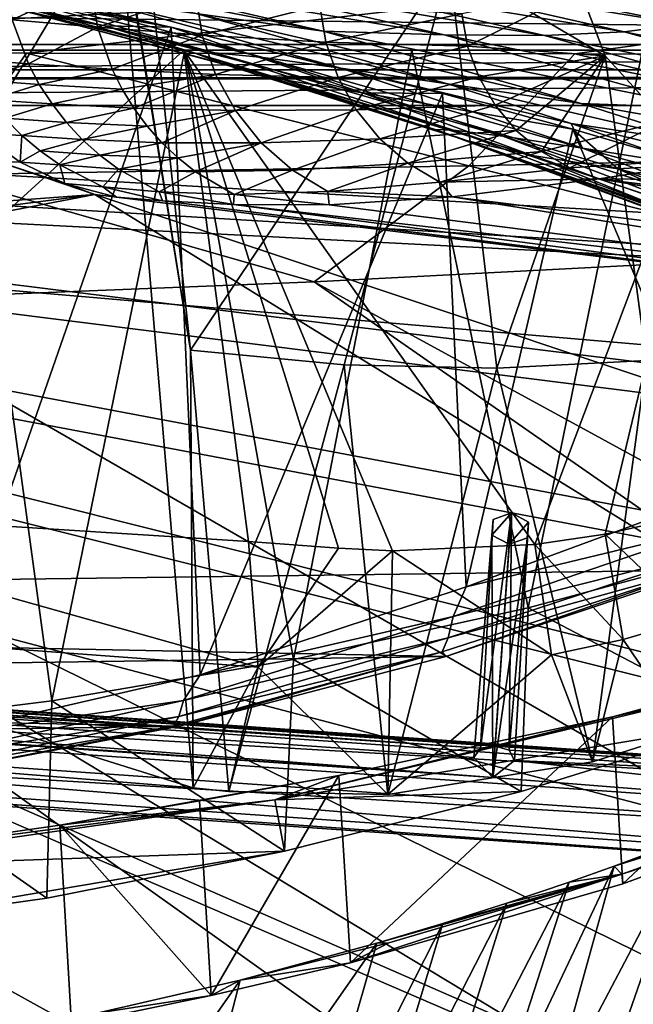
# Model space of a CAD drawing. Header units: metres. Extents: x -1004 to 0, y -808 to 0.
# Tile 106 of 136: x -340 to -280, y -145 to -49. Entities that reach past the tile are written whole.
import ezdxf

# ---------------------------------------------------------------- set-up
doc = ezdxf.new("R2010")
doc.units = ezdxf.units.M

msp = doc.modelspace()

# ---------------------------------------------------------------- linework, layer by layer
at = {"layer": 'None'}
for points in [[(-329.888824, -38.088737, 1930.046631), (-378.607605, -119.60273, 1985.827881), (-382.221283, -31.021881, 1934.762817)], [(-322.60022, -124.122322, 1979.295166), (-378.607605, -119.60273, 1985.827881), (-329.888824, -38.088737, 1930.046631)], [(-322.885803, -81.489136, 1954.172607), (-322.60022, -124.122322, 1979.295166), (-329.888824, -38.088737, 1930.046631)], [(-329.888824, -38.088737, 1930.046631), (-329.803864, -38.102722, 1930.036133), (-322.885803, -81.489136, 1954.172607)], [(-329.803864, -38.102722, 1930.036133), (-327.490509, -38.486088, 1929.765381), (-322.885803, -81.489136, 1954.172607)], [(-307.566467, -44.386841, 1022.387512), (-329.287231, -38.755657, 976.989563), (-274.803955, -49.747185, 977.693604)], [(-274.803955, -49.747185, 977.693604), (-329.287231, -38.755657, 976.989563), (-271.012207, -48.581593, 932.459045)], [(-322.885803, -81.489136, 1954.172607), (-327.490509, -38.486088, 1929.765381), (-297.666809, -43.873398, 1928.242798)], [(-531.962463, -59.26767, 664.851257), (-249.112656, -44.404568, 665.240845), (-493.932129, -42.133965, 665.300049)], [(-943.0271, -42.2672, 2063.060059), (-943.0271, -52.26717, 2063.060059), (-61.027081, -42.267323, 2063.060059)], [(-61.027081, -42.267323, 163.059998), (-61.026958, -52.26717, 163.059998), (-943.0271, -42.2672, 163.059998)], [(-943.0271, -42.2672, 163.059998), (-61.026958, -52.26717, 163.059998), (-943.0271, -52.26717, 163.059998)], [(-943.0271, -52.26717, 2063.060059), (-61.026958, -52.26717, 2063.060059), (-61.027081, -42.267323, 2063.060059)], [(-322.363861, -48.699509, 1199.064941), (-347.411743, -42.956787, 1198.982056), (-309.941284, -50.414143, 1155.576294)], [(-347.411743, -42.956787, 1198.982056), (-335.723145, -44.457417, 1155.360596), (-309.941284, -50.414143, 1155.576294)], [(-307.902313, -82.908188, 1952.266235), (-322.885803, -81.489136, 1954.172607), (-297.666809, -43.873398, 1928.242798)], [(-297.666809, -43.873398, 1928.242798), (-293.0112, -83.234268, 1950.633667), (-307.902313, -82.908188, 1952.266235)], [(-284.898285, -46.419334, 1928.712402), (-282.460663, -52.809948, 1932.30957), (-297.666809, -43.873398, 1928.242798)], [(-282.460663, -52.809948, 1932.30957), (-293.0112, -83.234268, 1950.633667), (-297.666809, -43.873398, 1928.242798)], [(-249.112656, -44.404568, 665.240845), (-531.962463, -59.26767, 664.851257), (-202.874207, -76.227615, 664.407471)], [(-331.252136, -49.917217, 1479.793945), (-324.765137, -50.017815, 1509.10791), (-356.623627, -44.363388, 1479.717285)], [(-324.765137, -50.017815, 1509.10791), (-351.741699, -44.368996, 1507.820435), (-356.623627, -44.363388, 1479.717285)], [(-331.252136, -49.917217, 1479.793945), (-356.623627, -44.363388, 1479.717285), (-338.164642, -48.696449, 1447.124756)], [(-324.765137, -50.017815, 1509.10791), (-348.900391, -119.331909, 1551.006836), (-351.741699, -44.368996, 1507.820435)], [(-332.631409, -45.746151, 1776.097412), (-341.078918, -44.855797, 1734.299316), (-340.266571, -49.333397, 1734.206665)], [(-309.941284, -50.414143, 1155.576294), (-335.723145, -44.457417, 1155.360596), (-298.157166, -50.784431, 1111.821167)], [(-335.723145, -44.457417, 1155.360596), (-324.565857, -44.7416, 1111.502563), (-298.157166, -50.784431, 1111.821167)], [(-324.565857, -44.7416, 1111.502563), (-315.181061, -44.737602, 1067.138794), (-288.374084, -50.831203, 1067.503174)], [(-298.157166, -50.784431, 1111.821167), (-324.565857, -44.7416, 1111.502563), (-288.374084, -50.831203, 1067.503174)], [(-315.181061, -44.737602, 1067.138794), (-307.566467, -44.386841, 1022.387512), (-280.589111, -50.49107, 1022.751465)], [(-288.374084, -50.831203, 1067.503174), (-315.181061, -44.737602, 1067.138794), (-280.589111, -50.49107, 1022.751465)], [(-280.589111, -50.49107, 1022.751465), (-307.566467, -44.386841, 1022.387512), (-274.803955, -49.747185, 977.693604)], [(-332.631409, -45.746151, 1776.097412), (-340.266571, -49.333397, 1734.206665), (-331.94635, -50.036453, 1776.012695)], [(-322.343872, -46.839622, 1817.473877), (-332.631409, -45.746151, 1776.097412), (-331.94635, -50.036453, 1776.012695)], [(-346.032379, -46.272892, 1378.560059), (-344.140472, -46.114922, 1333.198608), (-320.502441, -52.521122, 1333.181152)], [(-322.363007, -52.581688, 1378.559692), (-346.032379, -46.272892, 1378.560059), (-320.502441, -52.521122, 1333.181152)], [(-346.032379, -46.272892, 1378.560059), (-322.363007, -52.581688, 1378.559692), (-343.301666, -47.293324, 1413.208984)], [(-320.502441, -52.521122, 1333.181152), (-344.140472, -46.114922, 1333.198608), (-315.786743, -53.000256, 1288.011963)], [(-344.140472, -46.114922, 1333.198608), (-339.561523, -46.469772, 1288.034424), (-315.786743, -53.000256, 1288.011963)], [(-315.786743, -53.000256, 1288.011963), (-339.561523, -46.469772, 1288.034424), (-308.219482, -54.015511, 1243.258789)], [(-339.561523, -46.469772, 1288.034424), (-332.297424, -47.333519, 1243.259888), (-308.219482, -54.015511, 1243.258789)], [(-322.343872, -46.839622, 1817.473877), (-331.94635, -50.036453, 1776.012695), (-321.732208, -50.822426, 1817.403442)], [(-310.258728, -47.915363, 1858.355347), (-322.343872, -46.839622, 1817.473877), (-321.732208, -50.822426, 1817.403442)], [(-296.4263, -48.738655, 1898.673584), (-295.867584, -51.886883, 1898.645142), (-284.898285, -46.419334, 1928.712402)], [(-284.898285, -46.419334, 1928.712402), (-295.867584, -51.886883, 1898.645142), (-282.460663, -52.809948, 1932.30957)], [(-343.301666, -47.293324, 1413.208984), (-322.363007, -52.581688, 1378.559692), (-319.438293, -53.694134, 1413.385254)], [(-338.164642, -48.696449, 1447.124756), (-343.301666, -47.293324, 1413.208984), (-319.438293, -53.694134, 1413.385254)], [(-332.297424, -47.333519, 1243.259888), (-322.363861, -48.699509, 1199.064941), (-297.819336, -55.560478, 1199.125366)], [(-308.219482, -54.015511, 1243.258789), (-332.297424, -47.333519, 1243.259888), (-297.819336, -55.560478, 1199.125366)], [(-310.258728, -47.915363, 1858.355347), (-321.732208, -50.822426, 1817.403442), (-309.681976, -51.502537, 1858.304443)], [(-296.4263, -48.738655, 1898.673584), (-310.258728, -47.915363, 1858.355347), (-309.681976, -51.502537, 1858.304443)], [(-331.252136, -49.917217, 1479.793945), (-338.164642, -48.696449, 1447.124756), (-313.731018, -55.156986, 1447.401611)], [(-313.731018, -55.156986, 1447.401611), (-338.164642, -48.696449, 1447.124756), (-319.438293, -53.694134, 1413.385254)], [(-322.363861, -48.699509, 1199.064941), (-284.782043, -57.470615, 1155.747559), (-297.819336, -55.560478, 1199.125366)], [(-284.782043, -57.470615, 1155.747559), (-322.363861, -48.699509, 1199.064941), (-309.941284, -50.414143, 1155.576294)], [(-309.681976, -51.502537, 1858.304443), (-295.867584, -51.886883, 1898.645142), (-296.4263, -48.738655, 1898.673584)], [(-340.266571, -49.333397, 1734.206665), (-344.968475, -53.13139, 1691.991455), (-338.679626, -53.595192, 1734.107422)], [(-331.94635, -50.036453, 1776.012695), (-340.266571, -49.333397, 1734.206665), (-338.679626, -53.595192, 1734.107422)], [(-280.589111, -50.49107, 1022.751465), (-274.803955, -49.747185, 977.693604), (-248.729141, -56.930813, 977.957642)], [(-321.921265, -113.105431, 1545.40979), (-348.900391, -119.331909, 1551.006836), (-324.765137, -50.017815, 1509.10791)], [(-331.94635, -50.036453, 1776.012695), (-338.679626, -53.595192, 1734.107422), (-330.519928, -54.137676, 1775.916504)], [(-321.732208, -50.822426, 1817.403442), (-331.94635, -50.036453, 1776.012695), (-330.519928, -54.137676, 1775.916504)], [(-324.765137, -50.017815, 1509.10791), (-331.252136, -49.917217, 1479.793945), (-306.108185, -56.41354, 1479.853638)], [(-306.108185, -56.41354, 1479.853638), (-331.252136, -49.917217, 1479.793945), (-313.731018, -55.156986, 1447.401611)], [(-321.732208, -50.822426, 1817.403442), (-330.519928, -54.137676, 1775.916504), (-320.433777, -54.634357, 1817.318359)], [(-298.321289, -56.500305, 1510.757568), (-321.921265, -113.105431, 1545.40979), (-324.765137, -50.017815, 1509.10791)], [(-298.321289, -56.500305, 1510.757568), (-324.765137, -50.017815, 1509.10791), (-306.108185, -56.41354, 1479.853638)], [(-309.681976, -51.502537, 1858.304443), (-321.732208, -50.822426, 1817.403442), (-320.433777, -54.634357, 1817.318359)], [(-272.47406, -57.925327, 1112.078247), (-284.782043, -57.470615, 1155.747559), (-309.941284, -50.414143, 1155.576294)], [(-298.157166, -50.784431, 1111.821167), (-272.47406, -57.925327, 1112.078247), (-309.941284, -50.414143, 1155.576294)], [(-288.374084, -50.831203, 1067.503174), (-262.362732, -58.023556, 1067.798096), (-298.157166, -50.784431, 1111.821167)], [(-262.362732, -58.023556, 1067.798096), (-272.47406, -57.925327, 1112.078247), (-298.157166, -50.784431, 1111.821167)], [(-280.589111, -50.49107, 1022.751465), (-254.446625, -57.697723, 1023.045593), (-288.374084, -50.831203, 1067.503174)], [(-254.446625, -57.697723, 1023.045593), (-262.362732, -58.023556, 1067.798096), (-288.374084, -50.831203, 1067.503174)], [(-254.446625, -57.697723, 1023.045593), (-280.589111, -50.49107, 1022.751465), (-248.729141, -56.930813, 977.957642)], [(-320.433777, -54.634357, 1817.318359), (-308.488464, -54.930969, 1858.237183), (-309.681976, -51.502537, 1858.304443)], [(-308.488464, -54.930969, 1858.237183), (-295.867584, -51.886883, 1898.645142), (-309.681976, -51.502537, 1858.304443)], [(-943.0271, -52.26717, 2063.060059), (-428.863464, -52.26717, 2035.059937), (-61.026958, -52.26717, 2063.060059)], [(-61.026958, -52.26717, 163.059998), (-407.772705, -52.26717, 179.05925), (-943.0271, -52.26717, 163.059998)], [(-428.863464, -52.26717, 2035.059937), (-376.130707, -52.26717, 2033.806885), (-61.026958, -52.26717, 2063.060059)], [(-387.05249, -52.26717, 179.74173), (-407.772705, -52.26717, 179.05925), (-61.026958, -52.26717, 163.059998)], [(-366.171051, -52.26717, 181.828079), (-387.05249, -52.26717, 179.74173), (-61.026958, -52.26717, 163.059998)], [(-376.130707, -52.26717, 2033.806885), (-372.22702, -96.644707, 2025.778931), (-323.517303, -52.26717, 2030.046021)], [(-61.026958, -52.26717, 2063.060059), (-376.130707, -52.26717, 2033.806885), (-323.517303, -52.26717, 2030.046021)], [(-372.22702, -96.644707, 2025.778931), (-317.222504, -100.118637, 2020.946167), (-323.517303, -52.26717, 2030.046021)], [(-61.026958, -52.26717, 163.059998), (-345.062103, -52.26717, 185.403137), (-366.171051, -52.26717, 181.828079)], [(-345.062103, -52.26717, 185.403137), (-336.40332, -115.66851, 194.224075), (-360.168396, -118.592033, 189.773727)], [(-345.062103, -52.26717, 185.403137), (-323.424683, -52.26717, 190.665115), (-336.40332, -115.66851, 194.224075)], [(-323.424683, -52.26717, 190.665115), (-345.062103, -52.26717, 185.403137), (-61.026958, -52.26717, 163.059998)], [(-323.424683, -52.26717, 190.665115), (-312.841736, -111.61409, 200.455399), (-336.40332, -115.66851, 194.224075)], [(-308.442505, -100.78614, 2019.896606), (-303.170807, -101.056534, 2019.255127), (-323.517303, -52.26717, 2030.046021)], [(-303.170807, -101.056534, 2019.255127), (-289.312134, -100.438484, 2017.681763), (-323.517303, -52.26717, 2030.046021)], [(-323.517303, -52.26717, 2030.046021), (-289.312134, -100.438484, 2017.681763), (-271.142548, -52.26717, 2023.785889)], [(-323.517303, -52.26717, 2030.046021), (-317.222504, -100.118637, 2020.946167), (-308.442505, -100.78614, 2019.896606)], [(-61.026958, -52.26717, 2063.060059), (-323.517303, -52.26717, 2030.046021), (-155.788605, -52.26717, 2035.012573)], [(-323.517303, -52.26717, 2030.046021), (-271.142548, -52.26717, 2023.785889), (-155.788605, -52.26717, 2035.012573)], [(-323.424683, -52.26717, 190.665115), (-301.283936, -52.26717, 197.828186), (-312.841736, -111.61409, 200.455399)], [(-301.283936, -52.26717, 197.828186), (-323.424683, -52.26717, 190.665115), (-61.026958, -52.26717, 163.059998)], [(-322.363007, -52.581688, 1378.559692), (-320.502441, -52.521122, 1333.181152), (-297.223114, -60.051609, 1333.162476)], [(-299.017517, -59.993362, 1378.557983), (-322.363007, -52.581688, 1378.559692), (-297.223114, -60.051609, 1333.162476)], [(-322.363007, -52.581688, 1378.559692), (-299.017517, -59.993362, 1378.557983), (-319.438293, -53.694134, 1413.385254)], [(-297.223114, -60.051609, 1333.162476), (-320.502441, -52.521122, 1333.181152), (-292.430908, -60.664188, 1287.986084)], [(-320.502441, -52.521122, 1333.181152), (-315.786743, -53.000256, 1288.011963), (-292.430908, -60.664188, 1287.986084)], [(-301.283936, -52.26717, 197.828186), (-289.953552, -106.590332, 208.299179), (-312.841736, -111.61409, 200.455399)], [(-308.488464, -54.930969, 1858.237183), (-294.769318, -54.885746, 1898.599609), (-295.867584, -51.886883, 1898.645142)], [(-301.283936, -52.26717, 197.828186), (-278.817078, -52.26717, 207.085617), (-289.953552, -106.590332, 208.299179)], [(-61.026958, -52.26717, 163.059998), (-278.817078, -52.26717, 207.085617), (-301.283936, -52.26717, 197.828186)], [(-295.867584, -51.886883, 1898.645142), (-294.769318, -54.885746, 1898.599609), (-282.460663, -52.809948, 1932.30957)], [(-278.817078, -52.26717, 207.085617), (-268.20343, -100.764427, 217.582993), (-289.953552, -106.590332, 208.299179)], [(-289.312134, -100.438484, 2017.681763), (-282.440918, -99.408928, 2016.964233), (-271.142548, -52.26717, 2023.785889)], [(-271.142548, -52.26717, 2023.785889), (-282.440918, -99.408928, 2016.964233), (-275.652771, -97.903427, 2016.299316)], [(-338.679626, -53.595192, 1734.107422), (-344.968475, -53.13139, 1691.991455), (-343.806641, -55.171806, 1691.945679)], [(-338.679626, -53.595192, 1734.107422), (-343.806641, -55.171806, 1691.945679), (-337.612671, -55.604336, 1734.056274)], [(-330.519928, -54.137676, 1775.916504), (-338.679626, -53.595192, 1734.107422), (-337.612671, -55.604336, 1734.056274)], [(-319.438293, -53.694134, 1413.385254), (-299.017517, -59.993362, 1378.557983), (-295.864014, -61.099407, 1413.545776)], [(-319.438293, -53.694134, 1413.385254), (-295.864014, -61.099407, 1413.545776), (-313.731018, -55.156986, 1447.401611)], [(-292.430908, -60.664188, 1287.986084), (-315.786743, -53.000256, 1288.011963), (-284.649048, -61.827869, 1243.246216)], [(-315.786743, -53.000256, 1288.011963), (-308.219482, -54.015511, 1243.258789), (-284.649048, -61.827869, 1243.246216)], [(-282.460663, -52.809948, 1932.30957), (-294.769318, -54.885746, 1898.599609), (-293.169739, -57.646416, 1898.538452)], [(-282.460663, -52.809948, 1932.30957), (-293.169739, -57.646416, 1898.538452), (-291.116089, -60.087818, 1898.463257)], [(-293.0112, -83.234268, 1950.633667), (-282.460663, -52.809948, 1932.30957), (-278.412445, -82.494499, 1949.332764)], [(-288.66861, -62.138035, 1898.376465), (-282.460663, -52.809948, 1932.30957), (-291.116089, -60.087818, 1898.463257)], [(-276.65036, -59.143478, 1935.835693), (-282.460663, -52.809948, 1932.30957), (-288.66861, -62.138035, 1898.376465)], [(-282.460663, -52.809948, 1932.30957), (-276.65036, -59.143478, 1935.835693), (-278.412445, -82.494499, 1949.332764)], [(-330.519928, -54.137676, 1775.916504), (-337.612671, -55.604336, 1734.056274), (-329.544006, -56.07827, 1775.865112)], [(-320.433777, -54.634357, 1817.318359), (-330.519928, -54.137676, 1775.916504), (-329.544006, -56.07827, 1775.865112)], [(-328.40274, -57.926014, 1775.81189), (-320.433777, -54.634357, 1817.318359), (-329.544006, -56.07827, 1775.865112)], [(-328.40274, -57.926014, 1775.81189), (-318.494507, -58.160942, 1817.221436), (-320.433777, -54.634357, 1817.318359)], [(-318.494507, -58.160942, 1817.221436), (-308.488464, -54.930969, 1858.237183), (-320.433777, -54.634357, 1817.318359)], [(-284.649048, -61.827869, 1243.246216), (-308.219482, -54.015511, 1243.258789), (-285.773071, -59.40292, 1199.145386)], [(-308.219482, -54.015511, 1243.258789), (-297.819336, -55.560478, 1199.125366), (-285.773071, -59.40292, 1199.145386)], [(-337.612671, -55.604336, 1734.056274), (-343.806641, -55.171806, 1691.945679), (-342.470184, -57.101757, 1691.900391)], [(-337.612671, -55.604336, 1734.056274), (-342.470184, -57.101757, 1691.900391), (-336.374207, -57.512032, 1734.004517)], [(-329.544006, -56.07827, 1775.865112), (-337.612671, -55.604336, 1734.056274), (-336.374207, -57.512032, 1734.004517)], [(-318.494507, -58.160942, 1817.221436), (-306.720154, -58.098354, 1858.155396), (-308.488464, -54.930969, 1858.237183)], [(-295.864014, -61.099407, 1413.545776), (-289.555817, -62.543907, 1447.660156), (-313.731018, -55.156986, 1447.401611)], [(-313.731018, -55.156986, 1447.401611), (-289.555817, -62.543907, 1447.660156), (-306.108185, -56.41354, 1479.853638)], [(-306.720154, -58.098354, 1858.155396), (-294.769318, -54.885746, 1898.599609), (-308.488464, -54.930969, 1858.237183)], [(-294.769318, -54.885746, 1898.599609), (-306.720154, -58.098354, 1858.155396), (-293.169739, -57.646416, 1898.538452)], [(-297.819336, -55.560478, 1199.125366), (-284.782043, -57.470615, 1155.747559), (-272.482697, -61.401535, 1155.812866)], [(-285.773071, -59.40292, 1199.145386), (-297.819336, -55.560478, 1199.125366), (-272.482697, -61.401535, 1155.812866)], [(-336.374207, -57.512032, 1734.004517), (-328.40274, -57.926014, 1775.81189), (-329.544006, -56.07827, 1775.865112)], [(-295.983002, -104.537399, 1538.428955), (-321.921265, -113.105431, 1545.40979), (-298.321289, -56.500305, 1510.757568)], [(-289.555817, -62.543907, 1447.660156), (-281.226196, -63.837276, 1479.89624), (-306.108185, -56.41354, 1479.853638)], [(-281.226196, -63.837276, 1479.89624), (-285.587982, -59.969364, 1511.565552), (-306.108185, -56.41354, 1479.853638)], [(-306.108185, -56.41354, 1479.853638), (-285.587982, -59.969364, 1511.565552), (-298.321289, -56.500305, 1510.757568)], [(-285.587982, -59.969364, 1511.565552), (-295.983002, -104.537399, 1538.428955), (-298.321289, -56.500305, 1510.757568)], [(-336.374207, -57.512032, 1734.004517), (-342.470184, -57.101757, 1691.900391), (-340.968628, -58.906216, 1691.855835)], [(-340.968628, -58.906216, 1691.855835), (-334.97287, -59.303493, 1733.952637), (-336.374207, -57.512032, 1734.004517)], [(-334.97287, -59.303493, 1733.952637), (-328.40274, -57.926014, 1775.81189), (-336.374207, -57.512032, 1734.004517)], [(-284.782043, -57.470615, 1155.747559), (-259.959564, -61.896778, 1112.178833), (-272.482697, -61.401535, 1155.812866)], [(-259.959564, -61.896778, 1112.178833), (-284.782043, -57.470615, 1155.747559), (-272.47406, -57.925327, 1112.078247)], [(-334.97287, -59.303493, 1733.952637), (-327.104065, -59.666676, 1775.757324), (-328.40274, -57.926014, 1775.81189)], [(-327.104065, -59.666676, 1775.757324), (-318.494507, -58.160942, 1817.221436), (-328.40274, -57.926014, 1775.81189)], [(-318.494507, -58.160942, 1817.221436), (-327.104065, -59.666676, 1775.757324), (-325.658264, -61.28764, 1775.701904)], [(-315.972229, -61.296837, 1817.115479), (-318.494507, -58.160942, 1817.221436), (-325.658264, -61.28764, 1775.701904)], [(-306.720154, -58.098354, 1858.155396), (-318.494507, -58.160942, 1817.221436), (-315.972229, -61.296837, 1817.115479)], [(-304.429474, -60.910816, 1858.061768), (-306.720154, -58.098354, 1858.155396), (-315.972229, -61.296837, 1817.115479)], [(-293.169739, -57.646416, 1898.538452), (-306.720154, -58.098354, 1858.155396), (-304.429474, -60.910816, 1858.061768)], [(-291.116089, -60.087818, 1898.463257), (-293.169739, -57.646416, 1898.538452), (-304.429474, -60.910816, 1858.061768)], [(-594.247375, -171.585114, 661.909546), (-196.308548, -147.470947, 662.541565), (-531.962463, -59.26767, 664.851257)], [(-196.308548, -147.470947, 662.541565), (-191.884094, -88.40519, 664.088562), (-531.962463, -59.26767, 664.851257)], [(-531.962463, -59.26767, 664.851257), (-191.884094, -88.40519, 664.088562), (-202.874207, -76.227615, 664.407471)], [(-339.313843, -60.572037, 1691.812378), (-340.968628, -58.906216, 1691.855835), (-343.410339, -60.344074, 1649.530273)], [(-334.97287, -59.303493, 1733.952637), (-340.968628, -58.906216, 1691.855835), (-339.313843, -60.572037, 1691.812378)], [(-333.41983, -60.965702, 1733.901001), (-334.97287, -59.303493, 1733.952637), (-339.313843, -60.572037, 1691.812378)], [(-327.104065, -59.666676, 1775.757324), (-334.97287, -59.303493, 1733.952637), (-333.41983, -60.965702, 1733.901001)], [(-285.897766, -63.731018, 1898.28064), (-276.65036, -59.143478, 1935.835693), (-288.66861, -62.138035, 1898.376465)], [(-285.897766, -63.731018, 1898.28064), (-268.948059, -62.644329, 1938.025269), (-276.65036, -59.143478, 1935.835693)], [(-260.39975, -65.617264, 1155.863159), (-273.901733, -63.536533, 1199.157715), (-285.773071, -59.40292, 1199.145386)], [(-273.901733, -63.536533, 1199.157715), (-284.649048, -61.827869, 1243.246216), (-285.773071, -59.40292, 1199.145386)], [(-285.773071, -59.40292, 1199.145386), (-272.482697, -61.401535, 1155.812866), (-260.39975, -65.617264, 1155.863159)], [(-339.490112, -63.178596, 1649.470215), (-343.410339, -60.344074, 1649.530273), (-341.576477, -63.148872, 1607.130249)], [(-339.490112, -63.178596, 1649.470215), (-339.313843, -60.572037, 1691.812378), (-343.410339, -60.344074, 1649.530273)], [(-325.658264, -61.28764, 1775.701904), (-327.104065, -59.666676, 1775.757324), (-333.41983, -60.965702, 1733.901001)], [(-291.116089, -60.087818, 1898.463257), (-304.429474, -60.910816, 1858.061768), (-301.684357, -63.284969, 1857.958984)], [(-288.66861, -62.138035, 1898.376465), (-291.116089, -60.087818, 1898.463257), (-301.684357, -63.284969, 1857.958984)], [(-276.04776, -68.492455, 1378.556641), (-299.017517, -59.993362, 1378.557983), (-274.332336, -68.644104, 1333.144531)], [(-299.017517, -59.993362, 1378.557983), (-297.223114, -60.051609, 1333.162476), (-274.332336, -68.644104, 1333.144531)], [(-299.017517, -59.993362, 1378.557983), (-275.013916, -68.839409, 1395.932617), (-295.864014, -61.099407, 1413.545776)], [(-299.017517, -59.993362, 1378.557983), (-276.04776, -68.492455, 1378.556641), (-275.013916, -68.839409, 1395.932617)], [(-274.332336, -68.644104, 1333.144531), (-297.223114, -60.051609, 1333.162476), (-269.514618, -69.362427, 1287.95813)], [(-297.223114, -60.051609, 1333.162476), (-292.430908, -60.664188, 1287.986084), (-269.514618, -69.362427, 1287.95813)], [(-270.68399, -95.224243, 1530.00769), (-295.983002, -104.537399, 1538.428955), (-285.587982, -59.969364, 1511.565552)], [(-273.870819, -63.396828, 1511.940918), (-270.68399, -95.224243, 1530.00769), (-285.587982, -59.969364, 1511.565552)], [(-273.870819, -63.396828, 1511.940918), (-285.587982, -59.969364, 1511.565552), (-281.226196, -63.837276, 1479.89624)], [(-337.518402, -62.086548, 1691.770264), (-339.313843, -60.572037, 1691.812378), (-339.490112, -63.178596, 1649.470215)], [(-333.41983, -60.965702, 1733.901001), (-339.313843, -60.572037, 1691.812378), (-337.518402, -62.086548, 1691.770264)], [(-331.726868, -62.486088, 1733.849976), (-333.41983, -60.965702, 1733.901001), (-337.518402, -62.086548, 1691.770264)], [(-325.658264, -61.28764, 1775.701904), (-333.41983, -60.965702, 1733.901001), (-331.726868, -62.486088, 1733.849976)], [(-324.076294, -62.776718, 1775.645874), (-325.658264, -61.28764, 1775.701904), (-331.726868, -62.486088, 1733.849976)], [(-315.972229, -61.296837, 1817.115479), (-325.658264, -61.28764, 1775.701904), (-324.076294, -62.776718, 1775.645874)], [(-322.369049, -64.121727, 1775.589844), (-315.972229, -61.296837, 1817.115479), (-324.076294, -62.776718, 1775.645874)], [(-315.972229, -61.296837, 1817.115479), (-322.369049, -64.121727, 1775.589844), (-312.942383, -63.948524, 1817.003662)], [(-304.429474, -60.910816, 1858.061768), (-315.972229, -61.296837, 1817.115479), (-312.942383, -63.948524, 1817.003662)], [(-301.684357, -63.284969, 1857.958984), (-304.429474, -60.910816, 1858.061768), (-312.942383, -63.948524, 1817.003662)], [(-295.864014, -61.099407, 1413.545776), (-275.013916, -68.839409, 1395.932617), (-272.57901, -69.435547, 1413.690918)], [(-289.555817, -62.543907, 1447.660156), (-295.864014, -61.099407, 1413.545776), (-272.57901, -69.435547, 1413.690918)], [(-269.514618, -69.362427, 1287.95813), (-292.430908, -60.664188, 1287.986084), (-261.609894, -70.643295, 1243.222168)], [(-292.430908, -60.664188, 1287.986084), (-284.649048, -61.827869, 1243.246216), (-261.609894, -70.643295, 1243.222168)], [(-335.59491, -63.437088, 1691.729858), (-337.518402, -62.086548, 1691.770264), (-339.490112, -63.178596, 1649.470215)], [(-331.726868, -62.486088, 1733.849976), (-337.518402, -62.086548, 1691.770264), (-335.59491, -63.437088, 1691.729858)], [(-288.66861, -62.138035, 1898.376465), (-301.684357, -63.284969, 1857.958984), (-298.56427, -65.144127, 1857.85022)], [(-285.897766, -63.731018, 1898.28064), (-288.66861, -62.138035, 1898.376465), (-298.56427, -65.144127, 1857.85022)], [(-261.609894, -70.643295, 1243.222168), (-284.649048, -61.827869, 1243.246216), (-262.167328, -67.848511, 1199.162109)], [(-284.649048, -61.827869, 1243.246216), (-273.901733, -63.536533, 1199.157715), (-262.167328, -67.848511, 1199.162109)], [(-591.933105, -85.384491, 1606.548584), (-332.205414, -66.348167, 1607.047974), (-341.576477, -63.148872, 1607.130249)], [(-341.576477, -63.148872, 1607.130249), (-332.205414, -66.348167, 1607.047974), (-335.122498, -65.274345, 1649.417358)], [(-335.122498, -65.274345, 1649.417358), (-339.490112, -63.178596, 1649.470215), (-341.576477, -63.148872, 1607.130249)], [(-335.59491, -63.437088, 1691.729858), (-339.490112, -63.178596, 1649.470215), (-335.122498, -65.274345, 1649.417358)], [(-329.905762, -63.852089, 1733.799927), (-331.726868, -62.486088, 1733.849976), (-335.59491, -63.437088, 1691.729858)], [(-324.076294, -62.776718, 1775.645874), (-331.726868, -62.486088, 1733.849976), (-329.905762, -63.852089, 1733.799927)], [(-322.369049, -64.121727, 1775.589844), (-324.076294, -62.776718, 1775.645874), (-329.905762, -63.852089, 1733.799927)], [(-301.684357, -63.284969, 1857.958984), (-312.942383, -63.948524, 1817.003662), (-309.493134, -66.029953, 1816.889404)], [(-298.56427, -65.144127, 1857.85022), (-301.684357, -63.284969, 1857.958984), (-309.493134, -66.029953, 1816.889404)], [(-272.57901, -69.435547, 1413.690918), (-265.652985, -70.810104, 1447.900879), (-289.555817, -62.543907, 1447.660156)], [(-265.652985, -70.810104, 1447.900879), (-281.226196, -63.837276, 1479.89624), (-289.555817, -62.543907, 1447.660156)], [(-283.034515, -64.821518, 1897.789917), (-268.948059, -62.644329, 1938.025269), (-285.897766, -63.731018, 1898.28064)], [(-242.834518, -65.232727, 1943.694336), (-268.948059, -62.644329, 1938.025269), (-283.034515, -64.821518, 1897.789917)], [(-329.905762, -63.852089, 1733.799927), (-335.59491, -63.437088, 1691.729858), (-331.423981, -65.601555, 1691.655762)], [(-331.423981, -65.601555, 1691.655762), (-335.59491, -63.437088, 1691.729858), (-335.122498, -65.274345, 1649.417358)], [(-325.935669, -66.076126, 1733.704834), (-329.905762, -63.852089, 1733.799927), (-331.423981, -65.601555, 1691.655762)], [(-322.369049, -64.121727, 1775.589844), (-329.905762, -63.852089, 1733.799927), (-325.935669, -66.076126, 1733.704834)], [(-318.63147, -66.335747, 1775.47937), (-322.369049, -64.121727, 1775.589844), (-325.935669, -66.076126, 1733.704834)], [(-312.942383, -63.948524, 1817.003662), (-322.369049, -64.121727, 1775.589844), (-318.63147, -66.335747, 1775.47937)], [(-309.493134, -66.029953, 1816.889404), (-312.942383, -63.948524, 1817.003662), (-318.63147, -66.335747, 1775.47937)], [(-298.56427, -65.144127, 1857.85022), (-283.034515, -64.821518, 1897.789917), (-285.897766, -63.731018, 1898.28064)], [(-281.226196, -63.837276, 1479.89624), (-247.915619, -72.072075, 1511.076294), (-273.870819, -63.396828, 1511.940918)], [(-265.652985, -70.810104, 1447.900879), (-256.650421, -72.205017, 1479.922485), (-281.226196, -63.837276, 1479.89624)], [(-256.650421, -72.205017, 1479.922485), (-247.915619, -72.072075, 1511.076294), (-281.226196, -63.837276, 1479.89624)], [(-309.493134, -66.029953, 1816.889404), (-297.378326, -66.572098, 1849.74353), (-298.56427, -65.144127, 1857.85022)], [(-297.378326, -66.572098, 1849.74353), (-283.034515, -64.821518, 1897.789917), (-298.56427, -65.144127, 1857.85022)], [(-283.034515, -64.821518, 1897.789917), (-297.378326, -66.572098, 1849.74353), (-194.745895, -79.330482, 1848.896851)], [(-242.834518, -65.232727, 1943.694336), (-283.034515, -64.821518, 1897.789917), (-203.395599, -74.610085, 1897.790771)], [(-203.395599, -74.610085, 1897.790771), (-283.034515, -64.821518, 1897.789917), (-194.745895, -79.330482, 1848.896851)], [(-332.205414, -66.348167, 1607.047974), (-330.090454, -66.582947, 1655.322266), (-335.122498, -65.274345, 1649.417358)], [(-335.122498, -65.274345, 1649.417358), (-330.090454, -66.582947, 1655.322266), (-331.423981, -65.601555, 1691.655762)], [(-330.090454, -66.582947, 1655.322266), (-325.61673, -66.957962, 1703.570801), (-331.423981, -65.601555, 1691.655762)], [(-331.423981, -65.601555, 1691.655762), (-325.61673, -66.957962, 1703.570801), (-325.935669, -66.076126, 1733.704834)], [(-325.61673, -66.957962, 1703.570801), (-318.67804, -67.316513, 1752.300415), (-325.935669, -66.076126, 1733.704834)], [(-325.935669, -66.076126, 1733.704834), (-318.67804, -67.316513, 1752.300415), (-318.63147, -66.335747, 1775.47937)], [(-318.63147, -66.335747, 1775.47937), (-309.347412, -67.335449, 1800.758545), (-309.493134, -66.029953, 1816.889404)], [(-309.347412, -67.335449, 1800.758545), (-297.378326, -66.572098, 1849.74353), (-309.493134, -66.029953, 1816.889404)], [(-591.933105, -85.384491, 1606.548584), (-567.294678, -96.737617, 1606.251099), (-332.205414, -66.348167, 1607.047974)], [(-567.294678, -96.737617, 1606.251099), (-541.695801, -106.479683, 1605.995728), (-332.205414, -66.348167, 1607.047974)], [(-332.205414, -66.348167, 1607.047974), (-541.695801, -106.479683, 1605.995728), (-272.857819, -102.921715, 1606.087891)], [(-272.857819, -102.921715, 1606.087891), (-246.948975, -94.762154, 1606.301514), (-332.205414, -66.348167, 1607.047974)], [(-246.948975, -94.762154, 1606.301514), (-225.76767, -79.417076, 1606.705933), (-332.205414, -66.348167, 1607.047974)], [(-332.205414, -66.348167, 1607.047974), (-225.76767, -79.417076, 1606.705933), (-330.090454, -66.582947, 1655.322266)], [(-225.767654, -79.416962, 1703.572632), (-325.61673, -66.957962, 1703.570801), (-330.090454, -66.582947, 1655.322266)], [(-225.76767, -79.417076, 1606.705933), (-225.767654, -79.416962, 1703.572632), (-330.090454, -66.582947, 1655.322266)], [(-318.67804, -67.316513, 1752.300415), (-325.61673, -66.957962, 1703.570801), (-225.767654, -79.416962, 1703.572632)], [(-318.67804, -67.316513, 1752.300415), (-309.347412, -67.335449, 1800.758545), (-318.63147, -66.335747, 1775.47937)], [(-297.378326, -66.572098, 1849.74353), (-309.347412, -67.335449, 1800.758545), (-225.767654, -77.948128, 1800.771362)], [(-194.745895, -79.330482, 1848.896851), (-297.378326, -66.572098, 1849.74353), (-225.767654, -77.948128, 1800.771362)], [(-225.767654, -77.948128, 1800.771362), (-309.347412, -67.335449, 1800.758545), (-318.67804, -67.316513, 1752.300415)], [(-225.767654, -77.948128, 1800.771362), (-318.67804, -67.316513, 1752.300415), (-225.767654, -79.416962, 1703.572632)], [(-307.902313, -82.908188, 1952.266235), (-319.120483, -124.470184, 1978.742554), (-322.885803, -81.489136, 1954.172607)], [(-319.120483, -124.470184, 1978.742554), (-322.60022, -124.122322, 1979.295166), (-322.885803, -81.489136, 1954.172607)], [(-303.635834, -124.783379, 1976.071655), (-319.120483, -124.470184, 1978.742554), (-307.902313, -82.908188, 1952.266235)], [(-293.0112, -83.234268, 1950.633667), (-303.635834, -124.783379, 1976.071655), (-307.902313, -82.908188, 1952.266235)], [(-283.671814, -121.591385, 1972.113892), (-303.635834, -124.783379, 1976.071655), (-293.0112, -83.234268, 1950.633667)], [(-278.412445, -82.494499, 1949.332764), (-283.671814, -121.591385, 1972.113892), (-293.0112, -83.234268, 1950.633667)], [(-274.572723, -118.701408, 1970.115479), (-283.671814, -121.591385, 1972.113892), (-278.412445, -82.494499, 1949.332764)], [(-295.983002, -104.537399, 1538.428955), (-270.68399, -95.224243, 1530.00769), (-271.471863, -98.646797, 1549.353882)], [(-372.22702, -96.644707, 2025.778931), (-373.720337, -108.123314, 2005.617065), (-316.263245, -112.357918, 1999.483887)], [(-317.222504, -100.118637, 2020.946167), (-372.22702, -96.644707, 2025.778931), (-316.263245, -112.357918, 1999.483887)], [(-295.983002, -104.537399, 1538.428955), (-271.471863, -98.646797, 1549.353882), (-297.273773, -107.424042, 1555.789795)], [(-297.273773, -107.424042, 1555.789795), (-271.471863, -98.646797, 1549.353882), (-271.921051, -101.044357, 1568.642944)], [(-275.652771, -97.903427, 2016.299316), (-282.440918, -99.408928, 2016.964233), (-273.811859, -107.670998, 1992.821045)], [(-282.440918, -99.408928, 2016.964233), (-289.312134, -100.438484, 2017.681763), (-280.684204, -109.691269, 1993.94519)], [(-282.440918, -99.408928, 2016.964233), (-280.684204, -109.691269, 1993.94519), (-273.811859, -107.670998, 1992.821045)], [(-316.263245, -112.357918, 1999.483887), (-308.442505, -100.78614, 2019.896606), (-317.222504, -100.118637, 2020.946167)], [(-289.312134, -100.438484, 2017.681763), (-303.170807, -101.056534, 2019.255127), (-287.679047, -111.168259, 1995.082764)], [(-289.312134, -100.438484, 2017.681763), (-287.679047, -111.168259, 1995.082764), (-280.684204, -109.691269, 1993.94519)], [(-303.170807, -101.056534, 2019.255127), (-308.442505, -100.78614, 2019.896606), (-316.263245, -112.357918, 1999.483887)], [(-303.635834, -124.783379, 1976.071655), (-303.170807, -101.056534, 2019.255127), (-316.263245, -112.357918, 1999.483887)], [(-287.679047, -111.168259, 1995.082764), (-303.170807, -101.056534, 2019.255127), (-303.635834, -124.783379, 1976.071655)], [(-297.273773, -107.424042, 1555.789795), (-271.921051, -101.044357, 1568.642944), (-297.739502, -109.526161, 1572.967529)], [(-297.739502, -109.526161, 1572.967529), (-271.921051, -101.044357, 1568.642944), (-272.557556, -102.54155, 1588.016357)], [(-268.20343, -100.764427, 217.582993), (-268.776398, -117.699387, 219.074127), (-289.953552, -106.590332, 208.299179)], [(-298.352905, -110.877457, 1590.216187), (-272.557556, -102.54155, 1588.016357), (-297.964813, -111.31955, 1605.86792)], [(-297.739502, -109.526161, 1572.967529), (-272.557556, -102.54155, 1588.016357), (-298.352905, -110.877457, 1590.216187)], [(-297.964813, -111.31955, 1605.86792), (-272.557556, -102.54155, 1588.016357), (-272.857819, -102.921715, 1606.087891)], [(-541.695801, -106.479683, 1605.995728), (-297.964813, -111.31955, 1605.86792), (-272.857819, -102.921715, 1606.087891)], [(-321.921265, -113.105431, 1545.40979), (-295.983002, -104.537399, 1538.428955), (-297.273773, -107.424042, 1555.789795)], [(-541.695801, -106.479683, 1605.995728), (-515.296631, -114.499153, 1605.785522), (-297.964813, -111.31955, 1605.86792)], [(-289.953552, -106.590332, 208.299179), (-290.647888, -124.47464, 209.90213), (-312.841736, -111.61409, 200.455399)], [(-268.776398, -117.699387, 219.074127), (-290.647888, -124.47464, 209.90213), (-289.953552, -106.590332, 208.299179)], [(-378.607605, -119.60273, 1985.827881), (-322.60022, -124.122322, 1979.295166), (-373.720337, -108.123314, 2005.617065)], [(-373.720337, -108.123314, 2005.617065), (-322.60022, -124.122322, 1979.295166), (-316.263245, -112.357918, 1999.483887)], [(-321.921265, -113.105431, 1545.40979), (-297.273773, -107.424042, 1555.789795), (-323.551117, -115.618164, 1561.07251)], [(-323.551117, -115.618164, 1561.07251), (-297.273773, -107.424042, 1555.789795), (-297.739502, -109.526161, 1572.967529)], [(-273.811859, -107.670998, 1992.821045), (-280.684204, -109.691269, 1993.94519), (-274.572723, -118.701408, 1970.115479)], [(-323.551117, -115.618164, 1561.07251), (-297.739502, -109.526161, 1572.967529), (-324.006104, -117.193779, 1576.527832)], [(-324.006104, -117.193779, 1576.527832), (-297.739502, -109.526161, 1572.967529), (-298.352905, -110.877457, 1590.216187)], [(-280.684204, -109.691269, 1993.94519), (-287.679047, -111.168259, 1995.082764), (-283.671814, -121.591385, 1972.113892)], [(-274.572723, -118.701408, 1970.115479), (-280.684204, -109.691269, 1993.94519), (-283.671814, -121.591385, 1972.113892)], [(-281.736053, -117.199364, 257.069885), (-255.858383, -110.239365, 251.155502), (-280.719788, -133.472137, 260.238373)], [(-255.858383, -110.239365, 251.155502), (-281.736053, -117.199364, 257.069885), (-269.723572, -114.469421, 251.47937)], [(-280.719788, -133.472137, 260.238373), (-255.858383, -110.239365, 251.155502), (-254.975891, -124.000946, 254.064438)], [(-324.521667, -118.131798, 1592.032471), (-298.352905, -110.877457, 1590.216187), (-323.931244, -118.120049, 1605.689819)], [(-324.006104, -117.193779, 1576.527832), (-298.352905, -110.877457, 1590.216187), (-324.521667, -118.131798, 1592.032471)], [(-323.931244, -118.120049, 1605.689819), (-298.352905, -110.877457, 1590.216187), (-297.964813, -111.31955, 1605.86792)], [(-283.671814, -121.591385, 1972.113892), (-287.679047, -111.168259, 1995.082764), (-303.635834, -124.783379, 1976.071655)], [(-515.296631, -114.499153, 1605.785522), (-323.931244, -118.120049, 1605.689819), (-297.964813, -111.31955, 1605.86792)], [(-312.841736, -111.61409, 200.455399), (-313.708252, -130.293961, 202.135513), (-336.40332, -115.66851, 194.224075)], [(-290.647888, -124.47464, 209.90213), (-313.708252, -130.293961, 202.135513), (-312.841736, -111.61409, 200.455399)], [(-348.900391, -119.331909, 1551.006836), (-321.921265, -113.105431, 1545.40979), (-323.551117, -115.618164, 1561.07251)], [(-322.60022, -124.122322, 1979.295166), (-319.120483, -124.470184, 1978.742554), (-316.263245, -112.357918, 1999.483887)], [(-316.263245, -112.357918, 1999.483887), (-319.120483, -124.470184, 1978.742554), (-303.635834, -124.783379, 1976.071655)], [(-515.296631, -114.499153, 1605.785522), (-488.273682, -120.706161, 1605.622803), (-323.931244, -118.120049, 1605.689819)], [(-269.723572, -114.469421, 251.47937), (-314.66626, -125.307808, 251.47937), (-268.776398, -117.699387, 219.074127)], [(-269.723572, -114.469421, 251.47937), (-281.736053, -117.199364, 257.069885), (-314.66626, -125.307808, 251.47937)], [(-336.40332, -115.66851, 194.224075), (-336.881165, -134.861221, 196.108551), (-360.168396, -118.592033, 189.773727)], [(-348.900391, -119.331909, 1551.006836), (-323.551117, -115.618164, 1561.07251), (-350.509216, -121.497948, 1565.234985)], [(-350.509216, -121.497948, 1565.234985), (-323.551117, -115.618164, 1561.07251), (-324.006104, -117.193779, 1576.527832)], [(-313.708252, -130.293961, 202.135513), (-336.881165, -134.861221, 196.108551), (-336.40332, -115.66851, 194.224075)], [(-350.509216, -121.497948, 1565.234985), (-324.006104, -117.193779, 1576.527832), (-350.915833, -122.70134, 1579.330322)], [(-350.915833, -122.70134, 1579.330322), (-324.006104, -117.193779, 1576.527832), (-324.521667, -118.131798, 1592.032471)], [(-281.736053, -117.199364, 257.069885), (-308.413422, -122.939339, 261.940674), (-314.66626, -125.307808, 251.47937)], [(-268.776398, -117.699387, 219.074127), (-314.66626, -125.307808, 251.47937), (-290.647888, -124.47464, 209.90213)], [(-308.413422, -122.939339, 261.940674), (-281.736053, -117.199364, 257.069885), (-307.274902, -141.15773, 265.36673)], [(-307.274902, -141.15773, 265.36673), (-281.736053, -117.199364, 257.069885), (-280.719788, -133.472137, 260.238373)], [(-488.273682, -120.706161, 1605.622803), (-350.605621, -123.212776, 1605.556519), (-323.931244, -118.120049, 1605.689819)], [(-336.881165, -134.861221, 196.108551), (-360.24765, -138.152222, 191.800507), (-360.168396, -118.592033, 189.773727)], [(-351.324707, -123.363029, 1593.460815), (-324.521667, -118.131798, 1592.032471), (-350.605621, -123.212776, 1605.556519)], [(-350.915833, -122.70134, 1579.330322), (-324.521667, -118.131798, 1592.032471), (-351.324707, -123.363029, 1593.460815)], [(-350.605621, -123.212776, 1605.556519), (-324.521667, -118.131798, 1592.032471), (-323.931244, -118.120049, 1605.689819)], [(-314.66626, -125.307808, 251.47937), (-308.413422, -122.939339, 261.940674), (-335.602631, -127.759003, 261.909271)], [(-308.413422, -122.939339, 261.940674), (-321.982513, -125.408234, 263.142242), (-335.602631, -127.759003, 261.909271)], [(-321.982513, -125.408234, 263.142242), (-308.413422, -122.939339, 261.940674), (-320.848877, -144.340042, 267.085724)], [(-320.848877, -144.340042, 267.085724), (-308.413422, -122.939339, 261.940674), (-307.274902, -141.15773, 265.36673)], [(-274.164886, -129.010269, 315.341614), (-281.58197, -131.760941, 308.949493), (-258.759247, -123.448601, 317.041077)], [(-281.58197, -131.760941, 308.949493), (-258.50705, -124.534622, 288.040558), (-258.759247, -123.448601, 317.041077)], [(-314.66626, -125.307808, 251.47937), (-313.708252, -130.293961, 202.135513), (-290.647888, -124.47464, 209.90213)], [(-258.50705, -124.534622, 288.040558), (-281.58197, -131.760941, 308.949493), (-280.81134, -132.53212, 288.04068)], [(-280.81134, -132.53212, 288.04068), (-258.325409, -125.27903, 259.041626), (-258.50705, -124.534622, 288.040558)], [(-280.719788, -133.472137, 260.238373), (-254.975891, -124.000946, 254.064438), (-258.325409, -125.27903, 259.041626)], [(-335.602631, -127.759003, 261.909271), (-362.65152, -131.612823, 256.087219), (-314.66626, -125.307808, 251.47937)], [(-362.65152, -131.612823, 256.087219), (-360.840271, -131.931564, 251.47937), (-314.66626, -125.307808, 251.47937)], [(-314.66626, -125.307808, 251.47937), (-360.840271, -131.931564, 251.47937), (-313.708252, -130.293961, 202.135513)], [(-335.602631, -127.759003, 261.909271), (-321.982513, -125.408234, 263.142242), (-320.848877, -144.340042, 267.085724)], [(-280.81134, -132.53212, 288.04068), (-280.719788, -133.472137, 260.238373), (-258.325409, -125.27903, 259.041626)], [(-274.164886, -129.010269, 315.341614), (-268.853699, -126.936325, 320.339417), (-282.651886, -153.352249, 393.428741)], [(-282.651886, -153.352249, 393.428741), (-268.853699, -126.936325, 320.339417), (-277.294708, -151.106461, 397.275604)], [(-362.65152, -131.612823, 256.087219), (-335.602631, -127.759003, 261.909271), (-334.486603, -147.170731, 265.484619)], [(-335.602631, -127.759003, 261.909271), (-320.848877, -144.340042, 267.085724), (-334.486603, -147.170731, 265.484619)], [(-281.58197, -131.760941, 308.949493), (-274.164886, -129.010269, 315.341614), (-288.171051, -155.559418, 389.738251)], [(-288.171051, -155.559418, 389.738251), (-274.164886, -129.010269, 315.341614), (-282.651886, -153.352249, 393.428741)], [(-360.840271, -131.931564, 251.47937), (-360.24765, -138.152222, 191.800507), (-313.708252, -130.293961, 202.135513)], [(-313.708252, -130.293961, 202.135513), (-360.24765, -138.152222, 191.800507), (-336.881165, -134.861221, 196.108551)], [(-362.65152, -131.612823, 256.087219), (-334.486603, -147.170731, 265.484619), (-361.70752, -151.482071, 259.95639)], [(-285.968109, -133.307892, 305.463562), (-281.58197, -131.760941, 308.949493), (-293.847321, -157.717575, 386.20813)], [(-293.847321, -157.717575, 386.20813), (-281.58197, -131.760941, 308.949493), (-288.171051, -155.559418, 389.738251)], [(-281.58197, -131.760941, 308.949493), (-285.968109, -133.307892, 305.463562), (-280.81134, -132.53212, 288.04068)], [(-303.544464, -139.215302, 288.040771), (-307.274902, -141.15773, 265.36673), (-280.81134, -132.53212, 288.04068)], [(-307.274902, -141.15773, 265.36673), (-280.719788, -133.472137, 260.238373), (-280.81134, -132.53212, 288.04068)], [(-298.282776, -137.34053, 296.705292), (-304.706329, -139.264771, 292.67749), (-280.81134, -132.53212, 288.04068)], [(-280.81134, -132.53212, 288.04068), (-304.706329, -139.264771, 292.67749), (-303.544464, -139.215302, 288.040771)], [(-292.034332, -135.351196, 300.969238), (-285.968109, -133.307892, 305.463562), (-299.675751, -159.816452, 382.842499)], [(-299.675751, -159.816452, 382.842499), (-285.968109, -133.307892, 305.463562), (-293.847321, -157.717575, 386.20813)], [(-292.034332, -135.351196, 300.969238), (-298.282776, -137.34053, 296.705292), (-280.81134, -132.53212, 288.04068)], [(-280.81134, -132.53212, 288.04068), (-285.968109, -133.307892, 305.463562), (-292.034332, -135.351196, 300.969238)], [(-298.282776, -137.34053, 296.705292), (-292.034332, -135.351196, 300.969238), (-305.651062, -161.845917, 379.645752)], [(-305.651062, -161.845917, 379.645752), (-292.034332, -135.351196, 300.969238), (-299.675751, -159.816452, 382.842499)], [(-304.706329, -139.264771, 292.67749), (-298.282776, -137.34053, 296.705292), (-311.7677, -163.796173, 376.622467)], [(-311.7677, -163.796173, 376.622467), (-298.282776, -137.34053, 296.705292), (-305.651062, -161.845917, 379.645752)], [(-318.046661, -142.872925, 285.35437), (-304.706329, -139.264771, 292.67749), (-324.400024, -167.423355, 371.116028)], [(-324.400024, -167.423355, 371.116028), (-304.706329, -139.264771, 292.67749), (-311.7677, -163.796173, 376.622467)], [(-304.706329, -139.264771, 292.67749), (-318.046661, -142.872925, 285.35437), (-303.544464, -139.215302, 288.040771)], [(-303.544464, -139.215302, 288.040771), (-318.046661, -142.872925, 285.35437), (-307.274902, -141.15773, 265.36673)], [(-318.046661, -142.872925, 285.35437), (-320.848877, -144.340042, 267.085724), (-307.274902, -141.15773, 265.36673)], [(-331.990295, -146.086685, 279.045288), (-318.046661, -142.872925, 285.35437), (-337.517853, -170.628036, 366.363953)], [(-337.517853, -170.628036, 366.363953), (-318.046661, -142.872925, 285.35437), (-324.400024, -167.423355, 371.116028)], [(-318.046661, -142.872925, 285.35437), (-331.990295, -146.086685, 279.045288), (-320.848877, -144.340042, 267.085724)], [(-331.990295, -146.086685, 279.045288), (-334.486603, -147.170731, 265.484619), (-320.848877, -144.340042, 267.085724)]]:
    msp.add_3dface(points, dxfattribs=at)
at = {"layer": 'None012310'}
for points in [[(-13.018654, -13.016087, 2065.279785), (-991.018677, -13.016087, 2065.279785), (-51.716675, -51.714104, 2065.279785)], [(-51.716675, -51.714104, 2065.279785), (-991.018677, -13.016087, 2065.279785), (-952.320618, -51.714104, 2065.279785)], [(-16.018654, -16.016087, 2063.023682), (-949.849792, -54.184963, 2063.023682), (-988.018677, -16.016087, 2063.023682)], [(-54.187531, -54.184963, 2063.023682), (-949.849792, -54.184963, 2063.023682), (-16.018654, -16.016087, 2063.023682)], [(-51.716675, -51.714104, 2065.279785), (-952.320618, -51.714104, 2065.279785), (-502.018646, -55.05748, 2077.158447)], [(-54.777439, -54.774872, 2076.154297), (-51.716675, -51.714104, 2065.279785), (-502.018646, -55.05748, 2077.158447)], [(-502.018646, -57.672649, 2075.415039), (-949.849792, -54.184963, 2063.023682), (-54.187531, -54.184963, 2063.023682)], [(-57.675217, -57.672649, 2075.415039), (-502.018646, -57.672649, 2075.415039), (-54.187531, -54.184963, 2063.023682)], [(-55.064697, -55.05748, 2077.158447), (-54.777439, -54.774872, 2076.154297), (-502.018646, -55.05748, 2077.158447)], [(-102.282211, -155.084702, 2143.836426), (-502.018646, -55.05748, 2077.158447), (-183.245575, -194.333847, 2169.999756)], [(-183.245575, -194.333847, 2169.999756), (-502.018646, -55.05748, 2077.158447), (-502.018646, -194.333847, 2169.999756)], [(-102.282211, -155.084702, 2143.836426), (-85.649628, -133.430511, 2129.401611), (-502.018646, -55.05748, 2077.158447)], [(-85.649628, -133.430511, 2129.401611), (-71.919212, -108.316185, 2112.660645), (-502.018646, -55.05748, 2077.158447)], [(-502.018646, -55.05748, 2077.158447), (-71.919212, -108.316185, 2112.660645), (-61.463383, -80.740639, 2094.278809)], [(-61.463383, -80.740639, 2094.278809), (-55.064697, -55.05748, 2077.158447), (-502.018646, -55.05748, 2077.158447)], [(-502.018646, -195.279739, 2167.143799), (-502.018646, -57.672649, 2075.415039), (-183.245575, -195.279739, 2167.143799)], [(-502.018646, -57.672649, 2075.415039), (-104.109055, -156.91658, 2141.570801), (-183.245575, -195.279739, 2167.143799)], [(-57.675217, -57.672649, 2075.415039), (-64.179741, -84.149132, 2093.064209), (-502.018646, -57.672649, 2075.415039)], [(-64.179741, -84.149132, 2093.064209), (-74.454552, -111.255226, 2111.133057), (-502.018646, -57.672649, 2075.415039)], [(-502.018646, -57.672649, 2075.415039), (-74.454552, -111.255226, 2111.133057), (-87.850006, -135.748581, 2127.460449)], [(-87.850006, -135.748581, 2127.460449), (-104.109055, -156.91658, 2141.570801), (-502.018646, -57.672649, 2075.415039)]]:
    msp.add_3dface(points, dxfattribs=at)
at = {"layer": 'None012314'}
for points in [[(-233.311279, -124.02623, 1633.36084), (-632.336914, -96.123642, 1633.36084), (-632.397461, -96.989761, 1638.284912)], [(-632.336914, -96.123642, 1633.36084), (-233.311279, -124.02623, 1633.36084), (-572.498474, -100.529236, 1632.846069)], [(-233.371841, -124.892357, 1638.284912), (-632.397461, -96.989761, 1638.284912), (-632.72522, -101.676781, 1639.994995)], [(-233.371841, -124.892357, 1638.284912), (-233.311279, -124.02623, 1633.36084), (-632.397461, -96.989761, 1638.284912)], [(-293.373718, -97.993988, 1605.072021), (-294.612518, -120.273216, 1632.306519), (-291.592468, -97.350632, 1605.714722)], [(-294.612518, -120.273216, 1632.306519), (-293.180511, -120.06105, 1632.846069), (-291.592468, -97.350632, 1605.714722)], [(-293.480591, -99.522339, 1603.786377), (-291.592468, -97.350632, 1605.714722), (-291.806213, -100.407341, 1603.143555)], [(-293.480591, -99.522339, 1603.786377), (-293.373718, -97.993988, 1605.072021), (-291.592468, -97.350632, 1605.714722)], [(-291.592468, -97.350632, 1605.714722), (-293.180511, -120.06105, 1632.846069), (-291.79187, -120.470345, 1632.306519)], [(-291.592468, -97.350632, 1605.714722), (-289.91806, -98.235626, 1605.072021), (-291.806213, -100.407341, 1603.143555)], [(-289.91806, -98.235626, 1605.072021), (-291.592468, -97.350632, 1605.714722), (-291.79187, -120.470345, 1632.306519)], [(-293.480591, -99.522339, 1603.786377), (-295.263763, -121.182266, 1631.240723), (-293.373718, -97.993988, 1605.072021)], [(-295.263763, -121.182266, 1631.240723), (-294.612518, -120.273216, 1632.306519), (-293.373718, -97.993988, 1605.072021)], [(-291.806213, -100.407341, 1603.143555), (-289.91806, -98.235626, 1605.072021), (-290.024933, -99.763985, 1603.786377)], [(-289.91806, -98.235626, 1605.072021), (-291.79187, -120.470345, 1632.306519), (-291.27356, -121.461273, 1631.240723)], [(-290.024933, -99.763985, 1603.786377), (-289.91806, -98.235626, 1605.072021), (-291.27356, -121.461273, 1631.240723)], [(-293.394257, -123.117767, 1630.274902), (-295.263763, -121.182266, 1631.240723), (-293.480591, -99.522339, 1603.786377)], [(-291.806213, -100.407341, 1603.143555), (-293.394257, -123.117767, 1630.274902), (-293.480591, -99.522339, 1603.786377)], [(-632.931824, -104.631546, 1631.857056), (-632.604065, -99.944534, 1630.146973), (-233.906204, -132.534134, 1631.857056)], [(-632.604065, -99.944534, 1630.146973), (-233.578461, -127.847122, 1630.146973), (-233.906204, -132.534134, 1631.857056)], [(-632.604065, -99.944534, 1630.146973), (-572.712219, -103.585953, 1630.274902), (-293.394257, -123.117767, 1630.274902)], [(-632.604065, -99.944534, 1630.146973), (-293.394257, -123.117767, 1630.274902), (-233.578461, -127.847122, 1630.146973)], [(-233.311279, -124.02623, 1633.36084), (-293.180511, -120.06105, 1632.846069), (-572.498474, -100.529236, 1632.846069)], [(-572.498474, -100.529236, 1632.846069), (-293.180511, -120.06105, 1632.846069), (-571.109802, -100.93853, 1632.306519)], [(-291.806213, -100.407341, 1603.143555), (-290.024933, -99.763985, 1603.786377), (-293.394257, -123.117767, 1630.274902)], [(-290.024933, -99.763985, 1603.786377), (-291.27356, -121.461273, 1631.240723), (-293.394257, -123.117767, 1630.274902)], [(-293.180511, -120.06105, 1632.846069), (-294.612518, -120.273216, 1632.306519), (-571.109802, -100.93853, 1632.306519)], [(-571.109802, -100.93853, 1632.306519), (-294.612518, -120.273216, 1632.306519), (-570.591492, -101.929459, 1631.240723)], [(-233.6996, -129.579376, 1639.994995), (-632.72522, -101.676781, 1639.994995), (-632.992371, -105.497673, 1636.781006)], [(-233.6996, -129.579376, 1639.994995), (-233.371841, -124.892357, 1638.284912), (-632.72522, -101.676781, 1639.994995)], [(-572.712219, -103.585953, 1630.274902), (-570.591492, -101.929459, 1631.240723), (-293.394257, -123.117767, 1630.274902)], [(-293.394257, -123.117767, 1630.274902), (-570.591492, -101.929459, 1631.240723), (-295.263763, -121.182266, 1631.240723)], [(-570.591492, -101.929459, 1631.240723), (-294.612518, -120.273216, 1632.306519), (-295.263763, -121.182266, 1631.240723)], [(-632.992371, -105.497673, 1636.781006), (-632.931824, -104.631546, 1631.857056), (-233.966782, -133.400269, 1636.781006)], [(-233.966782, -133.400269, 1636.781006), (-233.6996, -129.579376, 1639.994995), (-632.992371, -105.497673, 1636.781006)], [(-632.931824, -104.631546, 1631.857056), (-233.906204, -132.534134, 1631.857056), (-233.966782, -133.400269, 1636.781006)], [(-233.311279, -124.02623, 1633.36084), (-291.79187, -120.470345, 1632.306519), (-293.180511, -120.06105, 1632.846069)], [(-291.27356, -121.461273, 1631.240723), (-291.79187, -120.470345, 1632.306519), (-233.311279, -124.02623, 1633.36084)], [(-293.394257, -123.117767, 1630.274902), (-291.27356, -121.461273, 1631.240723), (-233.578461, -127.847122, 1630.146973)], [(-233.578461, -127.847122, 1630.146973), (-291.27356, -121.461273, 1631.240723), (-233.311279, -124.02623, 1633.36084)]]:
    msp.add_3dface(points, dxfattribs=at)
at = {"layer": 'None012349'}
for points in [[(-10, -10, 90), (-502.018646, -625.846375, 90), (-994.037292, -10, 90)], [(-494.003571, -626.560364, 90), (-502.018646, -625.846375, 90), (-10, -10, 90)], [(-485.779327, -628.854126, 90), (-494.003571, -626.560364, 90), (-10, -10, 90)], [(-477.800262, -632.855408, 90), (-485.779327, -628.854126, 90), (-10, -10, 90)], [(-10, -10, 90), (-470.61264, -638.481506, 90), (-477.800262, -632.855408, 90)], [(-217.024689, -763.271118, 90), (-470.61264, -638.481506, 90), (-10, -10, 90)], [(-982.615723, -15.961353, 163.059708), (-502.018616, -52.467403, 163.059708), (-21.421595, -15.961353, 163.059708)], [(-502.018616, -52.467403, 163.059708), (-392.651337, -52.505695, 163.059708), (-21.421595, -15.961353, 163.059708)], [(-21.421595, -15.961353, 163.059708), (-392.651337, -52.505695, 163.059708), (-338.845154, -52.554459, 163.059708)], [(-338.845154, -52.554459, 163.059708), (-285.397644, -52.625267, 163.059708), (-21.421595, -15.961353, 163.059708)], [(-285.397644, -52.625267, 163.059708), (-229.40918, -52.727482, 163.059708), (-21.421595, -15.961353, 163.059708)], [(-392.651337, -52.505695, 163.059708), (-347.298248, -64.42363, 141.244705), (-338.845154, -52.554459, 163.059708)], [(-347.298248, -64.42363, 141.244705), (-295.735138, -63.54958, 141.15271), (-338.845154, -52.554459, 163.059708)], [(-338.845154, -52.554459, 163.059708), (-295.735138, -63.54958, 141.15271), (-285.397644, -52.625267, 163.059708)], [(-295.735138, -63.54958, 141.15271), (-244.181152, -62.422993, 141.02562), (-285.397644, -52.625267, 163.059708)], [(-285.397644, -52.625267, 163.059708), (-244.181152, -62.422993, 141.02562), (-229.40918, -52.727482, 163.059708)], [(-295.735138, -63.54958, 141.15271), (-261.20816, -72.273964, 118.761513), (-244.181152, -62.422993, 141.02562)], [(-347.298248, -64.42363, 141.244705), (-310.819183, -74.833893, 118.716827), (-295.735138, -63.54958, 141.15271)], [(-310.819183, -74.833893, 118.716827), (-261.20816, -72.273964, 118.761513), (-295.735138, -63.54958, 141.15271)], [(-357.881531, -76.725929, 118.683807), (-310.819183, -74.833893, 118.716827), (-347.298248, -64.42363, 141.244705)], [(-261.20816, -72.273964, 118.761513), (-310.819183, -74.833893, 118.716827), (-67.63723, -207.428024, 116.40239)], [(-310.819183, -74.833893, 118.716827), (-357.881531, -76.725929, 118.683807), (-65.750778, -245.26564, 115.741936)], [(-67.63723, -207.428024, 116.40239), (-310.819183, -74.833893, 118.716827), (-65.750778, -245.26564, 115.741936)], [(-65.750778, -245.26564, 115.741936), (-357.881531, -76.725929, 118.683807), (-405.341431, -78.099579, 118.659828)], [(-405.341431, -78.099579, 118.659828), (-490.16217, -606.131226, 109.443001), (-63.327908, -322.10611, 114.400681)], [(-63.327908, -322.10611, 114.400681), (-64.299881, -283.837677, 115.068657), (-405.341431, -78.099579, 118.659828)], [(-64.299881, -283.837677, 115.068657), (-65.750778, -245.26564, 115.741936), (-405.341431, -78.099579, 118.659828)]]:
    msp.add_3dface(points, dxfattribs=at)

doc.saveas('drawing.dxf')
